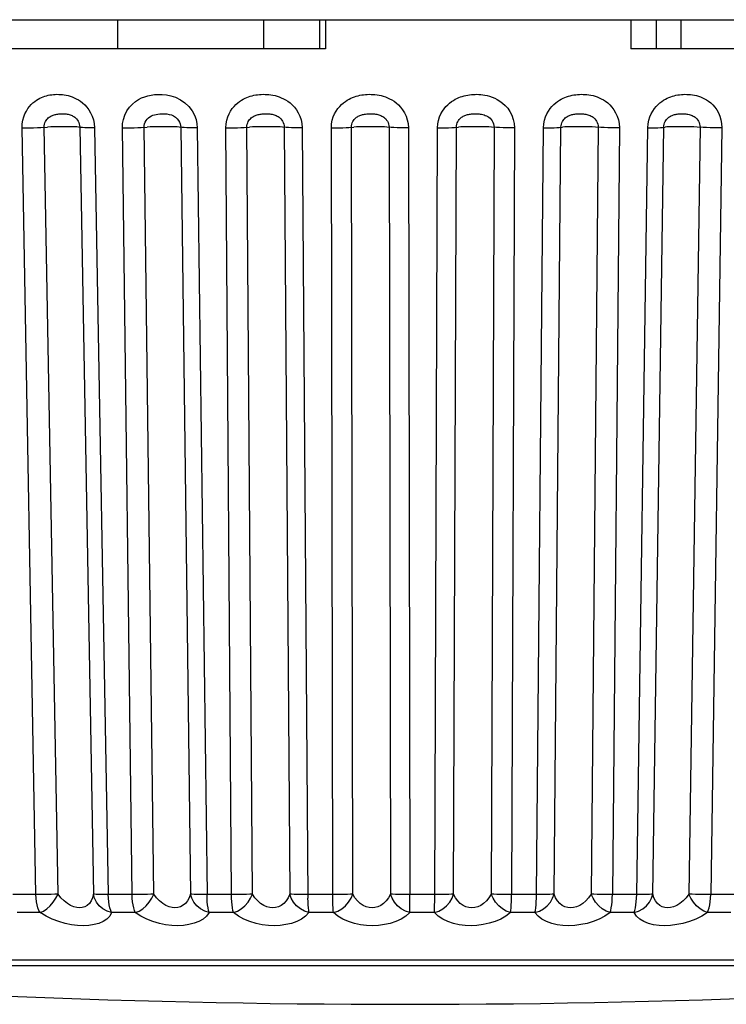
# Model space of a CAD drawing. Header units: millimetres. Extents: x -728 to -141, y -62 to 525.
# Tile 5 of 186: x -443.92 to -438.14, y -62.45 to -54.39. Entities that reach past the tile are written whole.
import ezdxf

# ---------------------------------------------------------------- set-up
doc = ezdxf.new("R2010")
doc.units = ezdxf.units.MM
doc.header["$LTSCALE"] = 23.1
doc.layers.add('R912005502_AM_0', color=7, linetype='CONTINUOUS')

msp = doc.modelspace()

# ---------------------------------------------------------------- linework, layer by layer
at = {"layer": 'R912005502_AM_0', "color": 7}
for p, q in [((-508.1461, -54.3915), (-421.3918, -54.3915)), ((-443.1218, -54.3915), (-443.1218, -54.629)), ((-441.9279, -54.3915), (-441.9279, -54.629)), ((-441.4697, -54.3915), (-441.4697, -54.629)), ((-441.4208, -54.3915), (-441.4208, -54.629)), ((-438.9243, -54.3915), (-438.9243, -54.629)), ((-438.7162, -54.3915), (-438.7162, -54.629)), ((-438.5143, -54.3915), (-438.5143, -54.629)), ((-441.4208, -54.629), (-445.0921, -54.629)), ((-435.9811, -54.629), (-438.9243, -54.629)), ((-443.7897, -61.5507), (-443.9021, -55.2765)), ((-443.6086, -61.5462), (-443.7211, -55.2719)), ((-443.4314, -55.2719), (-443.319, -61.5462)), ((-443.3098, -55.2765), (-443.1972, -61.5507)), ((-443.002, -61.5507), (-443.0815, -55.2765)), ((-442.8246, -61.5462), (-442.9042, -55.2719)), ((-442.6051, -55.2719), (-442.5256, -61.5462)), ((-442.4699, -55.2765), (-442.3901, -61.5507)), ((-442.1898, -61.5507), (-442.2355, -55.2765)), ((-442.0181, -61.5462), (-442.064, -55.2719)), ((-441.7586, -55.2719), (-441.7129, -61.5462)), ((-441.6113, -55.2765), (-441.5651, -61.5803)), ((-441.3621, -61.5507), (-441.3734, -55.2765)), ((-441.1979, -61.5462), (-441.2095, -55.2719)), ((-440.9014, -55.2719), (-440.8899, -61.5462)), ((-440.7435, -55.2765), (-440.7319, -61.5507)), ((-440.3731, -61.5462), (-440.3502, -55.2719)), ((-440.0426, -55.2719), (-440.0656, -61.5462)), ((-439.876, -55.2765), (-439.8988, -61.5507)), ((-439.6962, -61.5507), (-439.6389, -55.2765)), ((-439.5525, -61.5462), (-439.4955, -55.2719)), ((-439.1918, -55.2719), (-439.249, -61.5462)), ((-439.0182, -55.2765), (-439.0752, -61.5507)), ((-438.8764, -61.5507), (-438.7855, -55.2765)), ((-438.7453, -61.5462), (-438.6547, -55.2719)), ((-438.3583, -55.2719), (-438.4491, -61.5462)), ((-438.1797, -55.2765), (-438.2702, -61.5507)), ((-443.7591, -61.5506), (-443.9776, -61.5507)), ((-442.9706, -61.5506), (-443.1972, -61.5507)), ((-442.158, -61.5506), (-442.3901, -61.5507)), ((-441.3301, -61.5506), (-441.5654, -61.5507)), ((-440.4961, -61.5506), (-440.7319, -61.5507)), ((-439.665, -61.5506), (-439.8988, -61.5507)), ((-438.8461, -61.5506), (-439.0752, -61.5507)), ((-438.0482, -61.5506), (-438.2702, -61.5507)), ((-443.7557, -61.6972), (-443.9414, -61.6972)), ((-442.9768, -61.6972), (-443.1698, -61.6972)), ((-442.1738, -61.6972), (-442.3719, -61.6972)), ((-441.3554, -61.6972), (-441.5564, -61.6972)), ((-440.5305, -61.6972), (-440.7323, -61.6972)), ((-439.7083, -61.6972), (-439.9086, -61.6972)), ((-438.8977, -61.6972), (-439.0943, -61.6972)), ((-438.1076, -61.6972), (-438.2984, -61.6972)), ((-433.5598, -62.0858), (-447.9781, -62.0858)), ((-447.8348, -62.1312), (-435.0047, -62.1312))]:
    msp.add_line(p, q, dxfattribs=at)
for points in [[(-443.9021, -55.2765), (-443.9005, -55.2443), (-443.8961, -55.2144), (-443.8886, -55.1865), (-443.8788, -55.161), (-443.8675, -55.1386), (-443.855, -55.1187), (-443.8416, -55.101), (-443.8276, -55.0855), (-443.8134, -55.072), (-443.7991, -55.0603), (-443.785, -55.0503), (-443.7711, -55.0418), (-443.7576, -55.0344), (-443.744, -55.0281), (-443.7305, -55.0226), (-443.7168, -55.0178), (-443.7028, -55.0137), (-443.6887, -55.0102), (-443.6745, -55.0074), (-443.6603, -55.0053), (-443.646, -55.0037), (-443.6317, -55.0027), (-443.6173, -55.0022), (-443.6028, -55.0023), (-443.588, -55.003), (-443.5728, -55.0044), (-443.5571, -55.0064), (-443.541, -55.0093), (-443.5248, -55.013), (-443.5085, -55.0176), (-443.4924, -55.0232), (-443.4761, -55.0298), (-443.4593, -55.0379), (-443.4423, -55.0475), (-443.4249, -55.059), (-443.4073, -55.0726), (-443.39, -55.0886), (-443.3731, -55.107), (-443.3571, -55.1282), (-443.3425, -55.1523), (-443.3296, -55.1799), (-443.3194, -55.2101), (-443.3129, -55.2422), (-443.3098, -55.2765)], [(-443.0815, -55.2765), (-443.0798, -55.2415), (-443.0731, -55.2068), (-443.061, -55.1716), (-443.0444, -55.1382), (-443.0236, -55.1084), (-443, -55.0826), (-442.9754, -55.0618), (-442.95, -55.045), (-442.925, -55.0318), (-442.8996, -55.0217), (-442.8739, -55.0137), (-442.8472, -55.008), (-442.819, -55.004), (-442.789, -55.0023), (-442.7569, -55.0028), (-442.7227, -55.0065), (-442.6857, -55.014), (-442.6474, -55.0266), (-442.6082, -55.046), (-442.5709, -55.0711), (-442.5387, -55.1023), (-442.512, -55.1368), (-442.4929, -55.1723), (-442.4798, -55.2081), (-442.4721, -55.2427), (-442.4699, -55.2765)], [(-442.2355, -55.2765), (-442.2334, -55.2443), (-442.2284, -55.2144), (-442.22, -55.1865), (-442.2093, -55.161), (-442.1971, -55.1386), (-442.1835, -55.1187), (-442.1691, -55.101), (-442.1541, -55.0855), (-442.1389, -55.072), (-442.1236, -55.0603), (-442.1086, -55.0503), (-442.0938, -55.0418), (-442.0793, -55.0344), (-442.0649, -55.0281), (-442.0505, -55.0226), (-442.036, -55.0178), (-442.0212, -55.0137), (-442.0063, -55.0102), (-441.9913, -55.0074), (-441.9762, -55.0053), (-441.9611, -55.0037), (-441.946, -55.0027), (-441.9308, -55.0022), (-441.9155, -55.0023), (-441.8999, -55.003), (-441.884, -55.0044), (-441.8674, -55.0064), (-441.8506, -55.0093), (-441.8336, -55.013), (-441.8165, -55.0176), (-441.7996, -55.0232), (-441.7826, -55.0298), (-441.7651, -55.0379), (-441.7474, -55.0475), (-441.7292, -55.059), (-441.711, -55.0726), (-441.693, -55.0886), (-441.6756, -55.107), (-441.659, -55.1282), (-441.644, -55.1523), (-441.6309, -55.1799), (-441.6205, -55.2101), (-441.6141, -55.2422), (-441.6113, -55.2765)], [(-441.3734, -55.2765), (-441.3712, -55.2443), (-441.3659, -55.2144), (-441.3573, -55.1865), (-441.3463, -55.161), (-441.3337, -55.1386), (-441.3199, -55.1187), (-441.3052, -55.101), (-441.2899, -55.0855), (-441.2744, -55.072), (-441.2589, -55.0603), (-441.2437, -55.0503), (-441.2287, -55.0418), (-441.214, -55.0344), (-441.1994, -55.0281), (-441.1848, -55.0226), (-441.1701, -55.0178), (-441.1551, -55.0137), (-441.1401, -55.0102), (-441.1249, -55.0074), (-441.1096, -55.0053), (-441.0944, -55.0037), (-441.0791, -55.0027), (-441.0638, -55.0022), (-441.0484, -55.0023), (-441.0326, -55.003), (-441.0166, -55.0044), (-440.9999, -55.0064), (-440.9829, -55.0093), (-440.9658, -55.013), (-440.9486, -55.0176), (-440.9316, -55.0232), (-440.9145, -55.0298), (-440.8969, -55.0379), (-440.8791, -55.0475), (-440.8609, -55.059), (-440.8426, -55.0726), (-440.8246, -55.0886), (-440.8072, -55.107), (-440.7907, -55.1282), (-440.7757, -55.1523), (-440.7626, -55.1799), (-440.7524, -55.2101), (-440.7461, -55.2422), (-440.7435, -55.2765)], [(-440.5047, -55.2765), (-440.5023, -55.2447), (-440.497, -55.215), (-440.4884, -55.1873), (-440.4774, -55.1621), (-440.465, -55.1398), (-440.4512, -55.12), (-440.4366, -55.1023), (-440.4215, -55.0868), (-440.4061, -55.0733), (-440.3906, -55.0615), (-440.3754, -55.0515), (-440.3605, -55.0428), (-440.3459, -55.0354), (-440.3315, -55.029), (-440.317, -55.0234), (-440.3025, -55.0186), (-440.2877, -55.0144), (-440.2728, -55.0109), (-440.2577, -55.008), (-440.2426, -55.0057), (-440.2275, -55.004), (-440.2125, -55.0029), (-440.1976, -55.0023), (-440.1826, -55.0022), (-440.1674, -55.0027), (-440.1515, -55.0039), (-440.1347, -55.0057), (-440.1171, -55.0085), (-440.0984, -55.0124), (-440.0788, -55.0176), (-440.0585, -55.0244), (-440.0375, -55.0331), (-440.016, -55.0439), (-439.9943, -55.0572), (-439.9726, -55.0733), (-439.9516, -55.0926), (-439.9313, -55.1158), (-439.9129, -55.1425), (-439.8973, -55.1734), (-439.8853, -55.2068), (-439.8784, -55.2409), (-439.876, -55.2765)], [(-439.6389, -55.2765), (-439.6364, -55.2443), (-439.6308, -55.2144), (-439.6219, -55.1865), (-439.6107, -55.161), (-439.5981, -55.1386), (-439.5841, -55.1187), (-439.5693, -55.101), (-439.554, -55.0855), (-439.5385, -55.072), (-439.523, -55.0603), (-439.5078, -55.0503), (-439.4929, -55.0418), (-439.4783, -55.0344), (-439.4638, -55.0281), (-439.4493, -55.0226), (-439.4347, -55.0178), (-439.4199, -55.0137), (-439.4049, -55.0102), (-439.3899, -55.0074), (-439.3748, -55.0053), (-439.3598, -55.0037), (-439.3447, -55.0027), (-439.3296, -55.0022), (-439.3144, -55.0023), (-439.2989, -55.003), (-439.2831, -55.0044), (-439.2667, -55.0064), (-439.25, -55.0093), (-439.2333, -55.013), (-439.2164, -55.0176), (-439.1998, -55.0232), (-439.183, -55.0298), (-439.1659, -55.0379), (-439.1485, -55.0475), (-439.1308, -55.059), (-439.113, -55.0726), (-439.0955, -55.0886), (-439.0787, -55.107), (-439.0627, -55.1282), (-439.0483, -55.1523), (-439.0359, -55.1799), (-439.0262, -55.2101), (-439.0204, -55.2422), (-439.0182, -55.2765)], [(-438.7855, -55.2765), (-438.7828, -55.2443), (-438.7772, -55.2144), (-438.7684, -55.1865), (-438.7573, -55.161), (-438.7447, -55.1386), (-438.7309, -55.1187), (-438.7164, -55.101), (-438.7013, -55.0855), (-438.686, -55.072), (-438.6708, -55.0603), (-438.6559, -55.0503), (-438.6412, -55.0418), (-438.6269, -55.0344), (-438.6127, -55.0281), (-438.5985, -55.0226), (-438.5842, -55.0178), (-438.5697, -55.0137), (-438.555, -55.0102), (-438.5403, -55.0074), (-438.5256, -55.0053), (-438.5109, -55.0037), (-438.4962, -55.0027), (-438.4814, -55.0022), (-438.4666, -55.0023), (-438.4515, -55.003), (-438.4361, -55.0044), (-438.4201, -55.0064), (-438.4038, -55.0093), (-438.3875, -55.013), (-438.3711, -55.0176), (-438.3549, -55.0232), (-438.3387, -55.0298), (-438.322, -55.0379), (-438.3051, -55.0475), (-438.2879, -55.059), (-438.2707, -55.0726), (-438.2538, -55.0886), (-438.2375, -55.107), (-438.2221, -55.1282), (-438.2082, -55.1523), (-438.1963, -55.1799), (-438.187, -55.2101), (-438.1816, -55.2422), (-438.1797, -55.2765)], [(-443.7211, -55.2719), (-443.7205, -55.2591), (-443.7185, -55.247), (-443.7152, -55.2358), (-443.7109, -55.2257), (-443.7059, -55.2167), (-443.7003, -55.2087), (-443.6943, -55.2016), (-443.6879, -55.1953), (-443.6813, -55.1899), (-443.6746, -55.1851), (-443.6678, -55.1811), (-443.661, -55.1776), (-443.6543, -55.1746), (-443.6473, -55.172), (-443.6402, -55.1698), (-443.6329, -55.1678), (-443.6253, -55.1661), (-443.6174, -55.1647), (-443.6093, -55.1635), (-443.601, -55.1626), (-443.5926, -55.1619), (-443.5841, -55.1615), (-443.5757, -55.1613), (-443.5672, -55.1614), (-443.5586, -55.1617), (-443.5501, -55.1622), (-443.5415, -55.1631), (-443.533, -55.1643), (-443.5247, -55.1658), (-443.5166, -55.1677), (-443.5089, -55.17), (-443.5013, -55.1728), (-443.4938, -55.176), (-443.4863, -55.1799), (-443.4787, -55.1846), (-443.4713, -55.1901), (-443.464, -55.1965), (-443.4571, -55.204), (-443.4505, -55.2125), (-443.4446, -55.2222), (-443.4393, -55.2332), (-443.4352, -55.2453), (-443.4325, -55.2582), (-443.4314, -55.2719)], [(-442.9042, -55.2719), (-442.9035, -55.2581), (-442.9006, -55.244), (-442.8955, -55.2299), (-442.8882, -55.2165), (-442.879, -55.2045), (-442.8684, -55.1941), (-442.857, -55.1857), (-442.8451, -55.1789), (-442.8327, -55.1736), (-442.8198, -55.1694), (-442.806, -55.1661), (-442.7911, -55.1637), (-442.7747, -55.1621), (-442.7573, -55.1613), (-442.7386, -55.1616), (-442.7196, -55.1631), (-442.7005, -55.1662), (-442.6816, -55.1713), (-442.6635, -55.1791), (-442.647, -55.1895), (-442.6332, -55.202), (-442.6222, -55.216), (-442.6144, -55.2302), (-442.6091, -55.2446), (-442.6061, -55.2585), (-442.6051, -55.2719)], [(-442.064, -55.2719), (-442.0632, -55.2591), (-442.061, -55.247), (-442.0574, -55.2358), (-442.0528, -55.2257), (-442.0476, -55.2167), (-442.0417, -55.2087), (-442.0354, -55.2016), (-442.0287, -55.1953), (-442.0219, -55.1899), (-442.0149, -55.1851), (-442.0079, -55.1811), (-442.0009, -55.1776), (-441.994, -55.1746), (-441.9869, -55.172), (-441.9796, -55.1698), (-441.972, -55.1678), (-441.9642, -55.1661), (-441.9561, -55.1647), (-441.9477, -55.1635), (-441.9391, -55.1626), (-441.9304, -55.1619), (-441.9216, -55.1615), (-441.9127, -55.1613), (-441.9037, -55.1614), (-441.8947, -55.1617), (-441.8856, -55.1622), (-441.8763, -55.1631), (-441.8672, -55.1643), (-441.8582, -55.1658), (-441.8495, -55.1677), (-441.8411, -55.17), (-441.8329, -55.1728), (-441.8247, -55.176), (-441.8166, -55.1799), (-441.8085, -55.1846), (-441.8005, -55.1901), (-441.7928, -55.1965), (-441.7854, -55.204), (-441.7784, -55.2125), (-441.7721, -55.2222), (-441.7667, -55.2332), (-441.7624, -55.2453), (-441.7597, -55.2582), (-441.7586, -55.2719)], [(-441.2095, -55.2719), (-441.2086, -55.2591), (-441.2063, -55.247), (-441.2027, -55.2358), (-441.1981, -55.2257), (-441.1928, -55.2167), (-441.1869, -55.2087), (-441.1805, -55.2016), (-441.1738, -55.1953), (-441.167, -55.1899), (-441.16, -55.1851), (-441.153, -55.1811), (-441.146, -55.1776), (-441.1391, -55.1746), (-441.132, -55.172), (-441.1247, -55.1698), (-441.1172, -55.1678), (-441.1094, -55.1661), (-441.1013, -55.1647), (-441.093, -55.1635), (-441.0844, -55.1626), (-441.0756, -55.1619), (-441.0668, -55.1615), (-441.0578, -55.1613), (-441.0488, -55.1614), (-441.0396, -55.1617), (-441.0303, -55.1622), (-441.021, -55.1631), (-441.0116, -55.1643), (-441.0025, -55.1658), (-440.9935, -55.1677), (-440.985, -55.17), (-440.9766, -55.1728), (-440.9683, -55.176), (-440.96, -55.1799), (-440.9517, -55.1846), (-440.9436, -55.1901), (-440.9357, -55.1965), (-440.9282, -55.204), (-440.9211, -55.2125), (-440.9148, -55.2222), (-440.9093, -55.2332), (-440.905, -55.2453), (-440.9023, -55.2582), (-440.9014, -55.2719)], [(-440.3502, -55.2719), (-440.3493, -55.2592), (-440.347, -55.2473), (-440.3434, -55.2362), (-440.3389, -55.2261), (-440.3336, -55.2171), (-440.3278, -55.2092), (-440.3216, -55.2021), (-440.3151, -55.1958), (-440.3084, -55.1904), (-440.3015, -55.1856), (-440.2947, -55.1816), (-440.2879, -55.178), (-440.2811, -55.175), (-440.2742, -55.1724), (-440.2672, -55.1701), (-440.2599, -55.1681), (-440.2524, -55.1664), (-440.2445, -55.1649), (-440.2364, -55.1637), (-440.228, -55.1628), (-440.2195, -55.1621), (-440.2108, -55.1616), (-440.2022, -55.1613), (-440.1934, -55.1613), (-440.1844, -55.1615), (-440.1752, -55.162), (-440.1656, -55.1628), (-440.1557, -55.164), (-440.1455, -55.1656), (-440.1352, -55.1677), (-440.1248, -55.1705), (-440.1145, -55.1741), (-440.1042, -55.1785), (-440.0941, -55.1838), (-440.0844, -55.1904), (-440.075, -55.1982), (-440.0662, -55.2074), (-440.0583, -55.2182), (-440.0516, -55.2306), (-440.0465, -55.244), (-440.0436, -55.2578), (-440.0426, -55.2719)], [(-439.4955, -55.2719), (-439.4945, -55.2591), (-439.4921, -55.247), (-439.4885, -55.2358), (-439.4839, -55.2257), (-439.4786, -55.2167), (-439.4728, -55.2087), (-439.4666, -55.2016), (-439.4601, -55.1953), (-439.4534, -55.1899), (-439.4467, -55.1851), (-439.44, -55.1811), (-439.4332, -55.1776), (-439.4265, -55.1746), (-439.4197, -55.172), (-439.4127, -55.1698), (-439.4055, -55.1678), (-439.398, -55.1661), (-439.3903, -55.1647), (-439.3822, -55.1635), (-439.3739, -55.1626), (-439.3654, -55.1619), (-439.3567, -55.1615), (-439.3479, -55.1613), (-439.339, -55.1614), (-439.3299, -55.1617), (-439.3207, -55.1622), (-439.3113, -55.1631), (-439.3019, -55.1643), (-439.2927, -55.1658), (-439.2837, -55.1677), (-439.275, -55.17), (-439.2666, -55.1728), (-439.2581, -55.176), (-439.2498, -55.1799), (-439.2415, -55.1846), (-439.2333, -55.1901), (-439.2254, -55.1965), (-439.2179, -55.204), (-439.211, -55.2125), (-439.2047, -55.2222), (-439.1993, -55.2332), (-439.1952, -55.2453), (-439.1927, -55.2582), (-439.1918, -55.2719)], [(-438.6547, -55.2719), (-438.6537, -55.2591), (-438.6513, -55.247), (-438.6478, -55.2358), (-438.6432, -55.2257), (-438.6381, -55.2167), (-438.6324, -55.2087), (-438.6264, -55.2016), (-438.6201, -55.1953), (-438.6136, -55.1899), (-438.6071, -55.1851), (-438.6006, -55.1811), (-438.5941, -55.1776), (-438.5876, -55.1746), (-438.5811, -55.172), (-438.5744, -55.1698), (-438.5674, -55.1678), (-438.5602, -55.1661), (-438.5527, -55.1647), (-438.5449, -55.1635), (-438.5369, -55.1626), (-438.5287, -55.1619), (-438.5203, -55.1615), (-438.5117, -55.1613), (-438.503, -55.1614), (-438.4941, -55.1617), (-438.485, -55.1622), (-438.4758, -55.1631), (-438.4665, -55.1643), (-438.4574, -55.1658), (-438.4485, -55.1677), (-438.4399, -55.17), (-438.4316, -55.1728), (-438.4232, -55.176), (-438.415, -55.1799), (-438.4068, -55.1846), (-438.3988, -55.1901), (-438.391, -55.1965), (-438.3837, -55.204), (-438.3768, -55.2125), (-438.3707, -55.2222), (-438.3655, -55.2332), (-438.3615, -55.2453), (-438.3591, -55.2582), (-438.3583, -55.2719)], [(-443.9021, -55.2765), (-443.8716, -55.2764), (-443.8399, -55.276), (-443.808, -55.2753), (-443.7769, -55.2744), (-443.7477, -55.2733), (-443.6956, -55.2706)], [(-443.4225, -55.2733), (-443.4399, -55.2706), (-443.4533, -55.2695), (-443.4713, -55.2686), (-443.4933, -55.2679), (-443.5186, -55.2675), (-443.5465, -55.2674), (-443.5763, -55.2675), (-443.607, -55.2679), (-443.6377, -55.2686), (-443.6675, -55.2695), (-443.6956, -55.2706)], [(-443.3098, -55.2765), (-443.3393, -55.2764), (-443.366, -55.276), (-443.3893, -55.2753), (-443.4083, -55.2744), (-443.4225, -55.2733)], [(-443.0815, -55.2765), (-443.0501, -55.2764), (-443.0182, -55.276), (-442.9866, -55.2753), (-442.9565, -55.2744), (-442.9288, -55.2733), (-442.8807, -55.2706)], [(-442.593, -55.2733), (-442.6166, -55.2706), (-442.6329, -55.2695), (-442.6534, -55.2686), (-442.6775, -55.2679), (-442.7045, -55.2675), (-442.7336, -55.2674), (-442.764, -55.2675), (-442.7949, -55.2679), (-442.8252, -55.2686), (-442.854, -55.2695), (-442.8807, -55.2706)], [(-442.4699, -55.2765), (-442.5004, -55.2764), (-442.5289, -55.276), (-442.5543, -55.2753), (-442.5759, -55.2744), (-442.593, -55.2733)], [(-442.2355, -55.2765), (-442.2036, -55.2764), (-442.1718, -55.276), (-442.141, -55.2753), (-442.1122, -55.2744), (-442.0862, -55.2733), (-442.0426, -55.2706)], [(-441.7436, -55.2733), (-441.7731, -55.2706), (-441.792, -55.2695), (-441.8148, -55.2686), (-441.8407, -55.2679), (-441.8692, -55.2675), (-441.8992, -55.2674), (-441.93, -55.2675), (-441.9606, -55.2679), (-441.9901, -55.2686), (-442.0177, -55.2695), (-442.0426, -55.2706)], [(-441.6113, -55.2765), (-441.6427, -55.2764), (-441.6725, -55.276), (-441.6998, -55.2753), (-441.7237, -55.2744), (-441.7436, -55.2733)], [(-441.3734, -55.2765), (-441.3415, -55.2764), (-441.3101, -55.276), (-441.2803, -55.2753), (-441.2531, -55.2744), (-441.2292, -55.2733), (-441.1905, -55.2706)], [(-440.8834, -55.2733), (-440.9186, -55.2706), (-440.9399, -55.2695), (-440.9647, -55.2686), (-440.9923, -55.2679), (-441.0218, -55.2675), (-441.0524, -55.2674), (-441.0832, -55.2675), (-441.1132, -55.2679), (-441.1417, -55.2686), (-441.1677, -55.2695), (-441.1905, -55.2706)], [(-440.7435, -55.2765), (-440.7753, -55.2764), (-440.8062, -55.276), (-440.8351, -55.2753), (-440.8611, -55.2744), (-440.8834, -55.2733)], [(-440.5305, -61.6972), (-440.5298, -61.6802), (-440.5291, -61.6593), (-440.5286, -61.6352), (-440.5282, -61.6086), (-440.5279, -61.5801), (-440.5047, -55.2765)], [(-440.5047, -55.2765), (-440.473, -55.2764), (-440.4425, -55.276), (-440.4141, -55.2753), (-440.3887, -55.2744), (-440.3672, -55.2733), (-440.3339, -55.2706)], [(-440.022, -55.2733), (-440.0624, -55.2706), (-440.0859, -55.2695), (-440.1125, -55.2686), (-440.1414, -55.2679), (-440.1716, -55.2675), (-440.2025, -55.2674), (-440.2329, -55.2675), (-440.2621, -55.2679), (-440.2892, -55.2686), (-440.3133, -55.2695), (-440.3339, -55.2706)], [(-439.876, -55.2765), (-439.9079, -55.2764), (-439.9394, -55.276), (-439.9696, -55.2753), (-439.9974, -55.2744), (-440.022, -55.2733)], [(-439.6389, -55.2765), (-439.6078, -55.2764), (-439.5784, -55.276), (-439.5517, -55.2753), (-439.5285, -55.2744), (-439.5096, -55.2733), (-439.482, -55.2706)], [(-439.1688, -55.2733), (-439.214, -55.2706), (-439.2395, -55.2695), (-439.2675, -55.2686), (-439.2974, -55.2679), (-439.3281, -55.2675), (-439.3587, -55.2674), (-439.3885, -55.2675), (-439.4165, -55.2679), (-439.4419, -55.2686), (-439.4639, -55.2695), (-439.482, -55.2706)], [(-439.0182, -55.2765), (-439.0499, -55.2764), (-439.0818, -55.276), (-439.1129, -55.2753), (-439.1422, -55.2744), (-439.1688, -55.2733)], [(-438.7855, -55.2765), (-438.7553, -55.2764), (-438.7274, -55.276), (-438.7027, -55.2753), (-438.6819, -55.2744), (-438.6657, -55.2733), (-438.6442, -55.2706)], [(-438.3331, -55.2733), (-438.3826, -55.2706), (-438.4097, -55.2695), (-438.439, -55.2686), (-438.4694, -55.2679), (-438.5002, -55.2675), (-438.5305, -55.2674), (-438.5593, -55.2675), (-438.5858, -55.2679), (-438.6092, -55.2686), (-438.6288, -55.2695), (-438.6442, -55.2706)], [(-438.1797, -55.2765), (-438.2108, -55.2764), (-438.2427, -55.276), (-438.2744, -55.2753), (-438.3048, -55.2744), (-438.3331, -55.2733)], [(-443.6086, -61.5462), (-443.6351, -61.5475), (-443.6644, -61.5487), (-443.6955, -61.5496), (-443.7274, -61.5503), (-443.7591, -61.5506)], [(-443.7557, -61.6972), (-443.7273, -61.6858), (-443.6993, -61.6668), (-443.6719, -61.6424), (-443.647, -61.6132), (-443.6259, -61.5801), (-443.6086, -61.5462)], [(-443.319, -61.5462), (-443.3262, -61.5761), (-443.3374, -61.6014), (-443.3521, -61.6221), (-443.3694, -61.6382), (-443.3888, -61.6493), (-443.4097, -61.6559), (-443.4318, -61.6581), (-443.455, -61.656), (-443.4796, -61.6495), (-443.5053, -61.6384), (-443.5318, -61.6223), (-443.5584, -61.6016), (-443.5842, -61.5762), (-443.6086, -61.5462)], [(-443.1972, -61.5507), (-443.2266, -61.5506), (-443.2534, -61.5503), (-443.2767, -61.5496), (-443.2958, -61.5487), (-443.31, -61.5475), (-443.319, -61.5462)], [(-443.1698, -61.6972), (-443.2069, -61.6858), (-443.2412, -61.6668), (-443.2707, -61.6424), (-443.2942, -61.6132), (-443.3105, -61.5801), (-443.319, -61.5462)], [(-442.9768, -61.6972), (-442.9461, -61.6858), (-442.9161, -61.6668), (-442.8876, -61.6424), (-442.8621, -61.6132), (-442.8411, -61.5801), (-442.8246, -61.5462)], [(-442.8246, -61.5462), (-442.8492, -61.5475), (-442.8769, -61.5487), (-442.9071, -61.5496), (-442.9387, -61.5503), (-442.9706, -61.5506)], [(-442.5256, -61.5462), (-442.5358, -61.576), (-442.5496, -61.6012), (-442.5665, -61.6219), (-442.5858, -61.638), (-442.6069, -61.6492), (-442.6292, -61.6558), (-442.652, -61.6581), (-442.6757, -61.656), (-442.7007, -61.6496), (-442.7264, -61.6385), (-442.7523, -61.6224), (-442.7778, -61.6016), (-442.8022, -61.5762), (-442.8246, -61.5462)], [(-442.3901, -61.5507), (-442.4207, -61.5506), (-442.4492, -61.5503), (-442.4747, -61.5496), (-442.4963, -61.5487), (-442.5135, -61.5475), (-442.5256, -61.5462)], [(-442.3719, -61.6972), (-442.4088, -61.6858), (-442.4431, -61.6668), (-442.4733, -61.6424), (-442.4977, -61.6132), (-442.5154, -61.5801), (-442.5256, -61.5462)], [(-442.1738, -61.6972), (-442.1411, -61.6858), (-442.1095, -61.6668), (-442.08, -61.6424), (-442.0542, -61.6132), (-442.0335, -61.5801), (-442.0181, -61.5462)], [(-442.0181, -61.5462), (-442.0404, -61.5475), (-442.0664, -61.5487), (-442.0953, -61.5496), (-442.1261, -61.5503), (-442.158, -61.5506)], [(-441.7129, -61.5462), (-441.7261, -61.5761), (-441.7426, -61.6014), (-441.7618, -61.6221), (-441.783, -61.6382), (-441.8055, -61.6493), (-441.8288, -61.6559), (-441.8523, -61.6581), (-441.8764, -61.656), (-441.9012, -61.6495), (-441.9263, -61.6384), (-441.9513, -61.6223), (-441.9754, -61.6016), (-441.998, -61.5762), (-442.0181, -61.5462)], [(-441.5654, -61.5507), (-441.5968, -61.5506), (-441.6266, -61.5503), (-441.654, -61.5496), (-441.6779, -61.5487), (-441.6978, -61.5475), (-441.7129, -61.5462)], [(-441.5564, -61.6972), (-441.5927, -61.6858), (-441.6268, -61.6668), (-441.6572, -61.6424), (-441.6824, -61.6132), (-441.7011, -61.5801), (-441.7129, -61.5462)], [(-441.3554, -61.6972), (-441.321, -61.6858), (-441.2882, -61.6668), (-441.2581, -61.6424), (-441.2322, -61.6132), (-441.2121, -61.5801), (-441.1979, -61.5462)], [(-441.1979, -61.5462), (-441.2177, -61.5475), (-441.2416, -61.5487), (-441.2689, -61.5496), (-441.2987, -61.5503), (-441.3301, -61.5506)], [(-440.8899, -61.5462), (-440.9058, -61.5761), (-440.9248, -61.6014), (-440.946, -61.6221), (-440.9688, -61.6382), (-440.9924, -61.6493), (-441.0165, -61.6559), (-441.0405, -61.6581), (-441.0646, -61.656), (-441.0891, -61.6495), (-441.1134, -61.6384), (-441.1372, -61.6223), (-441.1597, -61.6016), (-441.1802, -61.5762), (-441.1979, -61.5462)], [(-440.7319, -61.5507), (-440.7637, -61.5506), (-440.7946, -61.5503), (-440.8235, -61.5496), (-440.8496, -61.5487), (-440.872, -61.5475), (-440.8899, -61.5462)], [(-440.7323, -61.6972), (-440.7675, -61.6858), (-440.801, -61.6668), (-440.8313, -61.6424), (-440.857, -61.6132), (-440.8766, -61.5801), (-440.8899, -61.5462)], [(-440.5305, -61.6972), (-440.4949, -61.6858), (-440.4612, -61.6668), (-440.4308, -61.6424), (-440.4052, -61.6132), (-440.3859, -61.5801), (-440.3731, -61.5462)], [(-440.3731, -61.5462), (-440.3901, -61.5475), (-440.4117, -61.5487), (-440.4371, -61.5496), (-440.4655, -61.5503), (-440.4961, -61.5506)], [(-440.0656, -61.5462), (-440.0841, -61.576), (-440.1051, -61.6013), (-440.128, -61.622), (-440.1521, -61.6381), (-440.1766, -61.6492), (-440.2013, -61.6558), (-440.2253, -61.6581), (-440.2492, -61.656), (-440.2732, -61.6495), (-440.2966, -61.6385), (-440.319, -61.6224), (-440.3397, -61.6016), (-440.358, -61.5762), (-440.3731, -61.5462)], [(-439.8988, -61.5507), (-439.9307, -61.5506), (-439.9623, -61.5503), (-439.9925, -61.5496), (-440.0204, -61.5487), (-440.045, -61.5475), (-440.0656, -61.5462)], [(-439.9086, -61.6972), (-439.9424, -61.6858), (-439.9749, -61.6668), (-440.0048, -61.6424), (-440.0307, -61.6132), (-440.051, -61.5801), (-440.0656, -61.5462)], [(-439.7083, -61.6972), (-439.6718, -61.6858), (-439.6375, -61.6668), (-439.6072, -61.6424), (-439.5822, -61.6132), (-439.5638, -61.5801), (-439.5525, -61.5462)], [(-439.5525, -61.5462), (-439.5666, -61.5475), (-439.5856, -61.5487), (-439.6089, -61.5496), (-439.6356, -61.5503), (-439.665, -61.5506)], [(-439.249, -61.5462), (-439.2699, -61.5761), (-439.2929, -61.6014), (-439.3174, -61.6221), (-439.3426, -61.6382), (-439.3678, -61.6493), (-439.3927, -61.6559), (-439.4167, -61.6581), (-439.4401, -61.656), (-439.4631, -61.6495), (-439.4852, -61.6384), (-439.5059, -61.6223), (-439.5245, -61.6016), (-439.5403, -61.5762), (-439.5525, -61.5462)], [(-439.0752, -61.5507), (-439.1069, -61.5506), (-439.1389, -61.5503), (-439.17, -61.5496), (-439.1993, -61.5487), (-439.2259, -61.5475), (-439.249, -61.5462)], [(-439.0943, -61.6972), (-439.1264, -61.6858), (-439.1575, -61.6668), (-439.1867, -61.6424), (-439.2124, -61.6132), (-439.2332, -61.5801), (-439.249, -61.5462)], [(-438.8977, -61.6972), (-438.8607, -61.6858), (-438.8263, -61.6668), (-438.7963, -61.6424), (-438.7722, -61.6132), (-438.755, -61.5801), (-438.7453, -61.5462)], [(-438.7453, -61.5462), (-438.7564, -61.5475), (-438.7726, -61.5487), (-438.7934, -61.5496), (-438.8181, -61.5503), (-438.8461, -61.5506)], [(-438.4491, -61.5462), (-438.4721, -61.5761), (-438.4968, -61.6014), (-438.5226, -61.6221), (-438.5486, -61.6382), (-438.5741, -61.6493), (-438.5989, -61.6559), (-438.6226, -61.6581), (-438.6453, -61.656), (-438.6672, -61.6495), (-438.6877, -61.6384), (-438.7066, -61.6223), (-438.7229, -61.6016), (-438.736, -61.5762), (-438.7453, -61.5462)], [(-438.2702, -61.5507), (-438.3014, -61.5506), (-438.3333, -61.5503), (-438.365, -61.5496), (-438.3955, -61.5487), (-438.4238, -61.5475), (-438.4491, -61.5462)], [(-438.2984, -61.6972), (-438.3283, -61.6858), (-438.3577, -61.6668), (-438.3859, -61.6424), (-438.4112, -61.6132), (-438.4323, -61.5801), (-438.4491, -61.5462)], [(-443.7557, -61.6972), (-443.765, -61.6802), (-443.7731, -61.6593), (-443.7798, -61.6352), (-443.7848, -61.6086), (-443.7882, -61.5801), (-443.7897, -61.5507)], [(-443.1698, -61.6972), (-443.1771, -61.6801), (-443.1838, -61.6593), (-443.1892, -61.6352), (-443.1933, -61.6086), (-443.196, -61.5803), (-443.1972, -61.5507)], [(-442.9768, -61.6972), (-442.9837, -61.6802), (-442.9897, -61.6593), (-442.9946, -61.6352), (-442.9984, -61.6086), (-443.0009, -61.5801), (-443.002, -61.5507)], [(-442.3719, -61.6972), (-442.3767, -61.6801), (-442.3812, -61.6593), (-442.3849, -61.6352), (-442.3875, -61.6086), (-442.3894, -61.5803), (-442.3901, -61.5507)], [(-442.1738, -61.6972), (-442.1782, -61.6802), (-442.182, -61.6593), (-442.1851, -61.6352), (-442.1875, -61.6086), (-442.1891, -61.5801), (-442.1898, -61.5507)], [(-441.5564, -61.6972), (-441.5587, -61.6801), (-441.561, -61.6593), (-441.5628, -61.6352), (-441.5641, -61.6086), (-441.5651, -61.5803)], [(-441.3554, -61.6972), (-441.3572, -61.6802), (-441.3588, -61.6593), (-441.3601, -61.6352), (-441.3611, -61.6086), (-441.3618, -61.5801), (-441.3621, -61.5507)], [(-440.7321, -61.6593), (-440.7319, -61.6086), (-440.732, -61.5803), (-440.7319, -61.5507)], [(-439.9086, -61.6972), (-439.9057, -61.6801), (-439.9036, -61.6593), (-439.9017, -61.6352), (-439.9002, -61.6086), (-439.8993, -61.5803), (-439.8988, -61.5507)], [(-439.7083, -61.6972), (-439.705, -61.6802), (-439.7021, -61.6593), (-439.6997, -61.6352), (-439.6979, -61.6086), (-439.6967, -61.5801), (-439.6962, -61.5507)], [(-439.0943, -61.6972), (-439.0889, -61.6801), (-439.0845, -61.6593), (-439.0808, -61.6352), (-439.0779, -61.6086), (-439.0762, -61.5803), (-439.0752, -61.5507)], [(-438.8977, -61.6972), (-438.8918, -61.6802), (-438.8868, -61.6593), (-438.8826, -61.6352), (-438.8794, -61.6086), (-438.8773, -61.5801), (-438.8764, -61.5507)], [(-438.2984, -61.6972), (-438.2905, -61.6801), (-438.284, -61.6593), (-438.2785, -61.6352), (-438.2742, -61.6086), (-438.2716, -61.5803), (-438.2702, -61.5507)], [(-443.1698, -61.6972), (-443.1858, -61.7259), (-443.2085, -61.7502), (-443.2386, -61.7701), (-443.2741, -61.7855), (-443.3136, -61.7962), (-443.3562, -61.8024), (-443.4008, -61.8046), (-443.4478, -61.8025), (-443.4976, -61.7963), (-443.5493, -61.7856), (-443.6025, -61.7702), (-443.6556, -61.7503), (-443.7064, -61.726), (-443.7557, -61.6972)], [(-442.3719, -61.6972), (-442.3937, -61.7258), (-442.4215, -61.75), (-442.4561, -61.7698), (-442.4954, -61.7853), (-442.5382, -61.796), (-442.5834, -61.8024), (-442.6296, -61.8046), (-442.6776, -61.8026), (-442.7282, -61.7964), (-442.7799, -61.7857), (-442.8321, -61.7703), (-442.8832, -61.7504), (-442.9312, -61.726), (-442.9768, -61.6972)], [(-441.5564, -61.6972), (-441.584, -61.7259), (-441.617, -61.7502), (-441.656, -61.7701), (-441.6991, -61.7855), (-441.7446, -61.7962), (-441.7919, -61.8024), (-441.8396, -61.8046), (-441.8884, -61.8025), (-441.9386, -61.7963), (-441.9891, -61.7856), (-442.0395, -61.7702), (-442.0881, -61.7503), (-442.1326, -61.726), (-442.1738, -61.6972)], [(-440.7323, -61.6972), (-440.7652, -61.7259), (-440.8028, -61.7502), (-440.8458, -61.7701), (-440.892, -61.7855), (-440.9397, -61.7962), (-440.9885, -61.8024), (-441.0371, -61.8046), (-441.086, -61.8025), (-441.1355, -61.7963), (-441.1847, -61.7856), (-441.2328, -61.7702), (-441.2783, -61.7503), (-441.3189, -61.726), (-441.3554, -61.6972)], [(-440.7323, -61.6972), (-440.732, -61.6801), (-440.7321, -61.6593)], [(-439.9086, -61.6972), (-439.9464, -61.7258), (-439.9881, -61.75), (-440.0343, -61.7699), (-440.083, -61.7853), (-440.1325, -61.7961), (-440.1824, -61.8024), (-440.2312, -61.8046), (-440.2795, -61.8026), (-440.3281, -61.7963), (-440.3755, -61.7857), (-440.4209, -61.7703), (-440.4629, -61.7504), (-440.4992, -61.726), (-440.5305, -61.6972)], [(-439.0943, -61.6972), (-439.1368, -61.7259), (-439.1824, -61.7502), (-439.2316, -61.7701), (-439.2825, -61.7855), (-439.3332, -61.7962), (-439.3835, -61.8024), (-439.4321, -61.8046), (-439.4795, -61.8025), (-439.5262, -61.7963), (-439.5709, -61.7856), (-439.6131, -61.7702), (-439.651, -61.7503), (-439.6825, -61.726), (-439.7083, -61.6972)], [(-438.2984, -61.6972), (-438.345, -61.7259), (-438.3938, -61.7502), (-438.4454, -61.7701), (-438.4977, -61.7855), (-438.5492, -61.7962), (-438.5993, -61.8024), (-438.6472, -61.8046), (-438.6931, -61.8025), (-438.7376, -61.7963), (-438.7794, -61.7856), (-438.8178, -61.7702), (-438.8512, -61.7503), (-438.8776, -61.726), (-438.8977, -61.6972)]]:
    msp.add_lwpolyline(points, dxfattribs=at)
msp.add_arc((-440.769, 16.534), 78.9818, 264.867361, 275.132639, dxfattribs=at)

doc.saveas('drawing.dxf')
